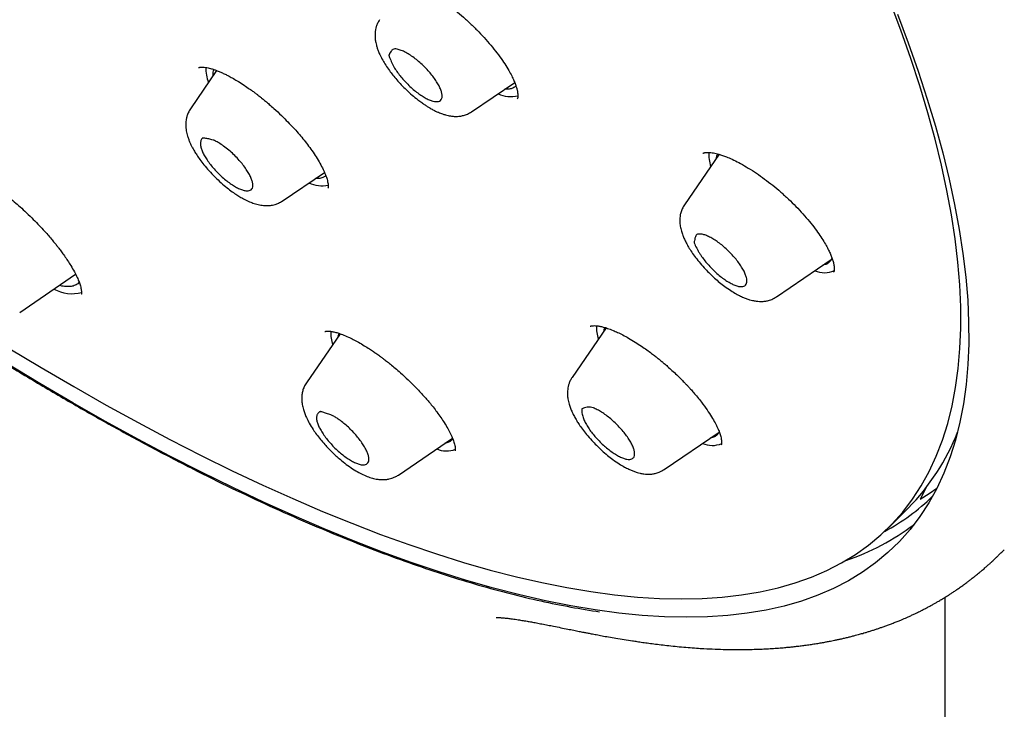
# Model space of a CAD drawing. Header units: millimetres. Extents: x 8 to 641, y 12 to 2274.
# Tile 5 of 32: x 534 to 560, y 660 to 677. Entities that reach past the tile are written whole.
import ezdxf

# ---------------------------------------------------------------- set-up
doc = ezdxf.new("R2010")
doc.units = ezdxf.units.MM

msp = doc.modelspace()

# ---------------------------------------------------------------- linework, layer by layer
at = {"color": 7, "linetype": 'Continuous', "lineweight": 30}
for p, q in [((539.544, 676.027), (538.87, 675.043)), ((546.081, 674.969), (547.186, 675.721)), ((552.426, 673.879), (551.539, 672.584)), ((541.228, 672.679), (542.308, 673.415)), ((553.897, 670.221), (555.303, 671.179)), ((534.494, 669.822), (535.927, 670.799)), ((549.53, 669.423), (548.658, 668.151)), ((542.709, 669.274), (541.845, 668.011)), ((542.664, 669.208), (542.683, 669.283)), ((544.203, 665.648), (545.591, 666.593)), ((551.016, 665.788), (552.432, 666.752)), ((558.504, 666.597), (558.472, 666.576)), ((557.729, 665.313), (557.588, 665.027)), ((556.779, 664.304), (557.278, 664.801)), ((558.229, 563.507), (558.229, 662.515))]:
    msp.add_line(p, q, dxfattribs=at)
at = {"color": 7, "linetype": 'Continuous', "lineweight": 30, "flags": 128}
for points in [[(535.857, 667.501), (535.012, 667.997), (534.16, 668.511), (533.302, 669.045), (532.437, 669.597), (531.568, 670.167), (530.694, 670.755), (529.816, 671.36), (528.935, 671.982), (528.051, 672.621), (527.165, 673.275), (526.277, 673.945), (525.388, 674.631), (524.499, 675.331), (523.61, 676.045), (522.722, 676.773), (521.835, 677.514), (520.95, 678.268), (520.069, 679.034), (519.19, 679.811), (518.315, 680.6), (517.445, 681.399), (516.58, 682.208), (515.721, 683.027)], [(534.201, 668.916), (535.044, 668.407), (535.881, 667.916), (536.71, 667.445), (537.531, 666.994), (538.344, 666.562), (539.147, 666.151), (539.941, 665.76), (540.725, 665.391), (541.497, 665.042), (542.259, 664.714), (543.009, 664.409), (543.746, 664.125), (544.47, 663.862), (545.181, 663.622), (545.878, 663.405), (546.561, 663.21), (547.23, 663.037), (547.882, 662.887), (548.52, 662.76), (549.141, 662.656), (549.745, 662.574), (550.333, 662.516), (550.903, 662.481), (551.456, 662.469), (551.99, 662.48), (552.506, 662.514), (553.003, 662.571), (553.481, 662.651), (553.939, 662.754), (554.377, 662.88), (554.796, 663.029), (555.193, 663.2), (555.571, 663.395), (555.927, 663.611), (556.262, 663.85), (556.576, 664.111), (556.868, 664.394), (557.138, 664.699), (557.386, 665.025), (557.612, 665.373), (557.815, 665.741), (557.996, 666.131), (558.155, 666.541), (558.29, 666.972), (558.403, 667.422), (558.493, 667.892), (558.56, 668.382), (558.604, 668.891), (558.626, 669.418), (558.623, 669.964), (558.598, 670.527), (558.55, 671.108), (558.479, 671.707), (558.385, 672.322), (558.268, 672.953), (558.129, 673.601), (557.966, 674.263), (557.781, 674.941), (557.574, 675.633), (557.344, 676.34), (557.092, 677.06), (556.818, 677.793)], [(557.003, 677.477), (557.28, 676.736), (557.534, 676.009), (557.766, 675.296), (557.976, 674.596), (558.163, 673.912), (558.327, 673.242), (558.468, 672.589), (558.586, 671.951), (558.681, 671.33), (558.753, 670.725), (558.802, 670.138), (558.827, 669.569), (558.829, 669.018), (558.808, 668.485), (558.763, 667.972), (558.695, 667.477), (558.605, 667.002), (558.49, 666.547), (558.353, 666.113), (558.193, 665.698), (558.011, 665.305), (557.805, 664.932), (557.577, 664.581), (557.326, 664.252), (557.053, 663.944), (556.758, 663.658), (556.442, 663.394), (556.103, 663.153), (555.744, 662.934), (555.363, 662.738), (554.961, 662.565), (554.538, 662.415), (554.095, 662.287), (553.632, 662.183), (553.15, 662.102), (552.648, 662.045), (552.127, 662.01), (551.587, 661.999), (551.029, 662.011), (550.453, 662.047), (549.86, 662.106), (549.249, 662.188), (548.622, 662.293), (547.978, 662.422), (547.319, 662.573), (546.644, 662.747), (545.954, 662.945), (545.25, 663.165), (544.532, 663.407), (543.8, 663.672), (543.056, 663.959), (542.299, 664.267), (541.53, 664.598), (540.749, 664.95), (539.958, 665.324), (539.156, 665.718), (538.345, 666.134), (537.524, 666.569), (536.694, 667.026), (535.857, 667.501)], [(557.588, 665.027), (557.815, 665.173), (558.015, 665.314)]]:
    msp.add_lwpolyline(points, dxfattribs=at)
at = {"color": 7, "linetype": 'Continuous', "lineweight": 30}
for centre, radius, start, end in [((540.317, 676.103), 1.054, 179.72, 201.254), ((547.092, 676.167), 0.807, 245.7347, 282.6737), ((553.046, 673.851), 0.88, 174.9078, 198.7934), ((542.242, 673.891), 0.82, 245.9194, 281.4452), ((555.13, 671.462), 0.622, 246.498, 294.0056), ((535.838, 671.267), 0.966, 241.1644, 284.6635), ((543.427, 669.29), 0.956, 177.2032, 198.0188), ((550.237, 669.429), 0.952, 176.9563, 198.0345), ((553.155, 668.868), 5.791, 315.3891, 338.5393), ((545.44, 666.914), 0.647, 247.0615, 290.4211), ((552.25, 667.036), 0.629, 246.6609, 292.9633), ((554.02, 669.111), 5.581, 298.3815, 314.0811), ((553.736, 669.254), 6.114, 288.5387, 307.176)]:
    msp.add_arc(centre, radius, start, end, dxfattribs=at)
for points, knots in [([(543.93, 678.388), (543.935, 678.391), (543.943, 678.397), (543.957, 678.401), (543.971, 678.404), (543.985, 678.407), (544.003, 678.409), (544.024, 678.411), (544.051, 678.411), (544.084, 678.41), (544.123, 678.407), (544.181, 678.399), (544.259, 678.382), (544.36, 678.353), (544.468, 678.314), (544.588, 678.264), (544.728, 678.198), (544.886, 678.113), (545.064, 678.007), (545.258, 677.88), (545.462, 677.733), (545.669, 677.571), (545.874, 677.396), (546.074, 677.212), (546.266, 677.02), (546.448, 676.824), (546.617, 676.626), (546.771, 676.43), (546.903, 676.243), (547.011, 676.073), (547.093, 675.925), (547.154, 675.8), (547.197, 675.696), (547.228, 675.606), (547.251, 675.525), (547.263, 675.457), (547.268, 675.403), (547.268, 675.367), (547.266, 675.344), (547.264, 675.331), (547.262, 675.32), (547.259, 675.31), (547.256, 675.305), (547.253, 675.302)], [0, 0, 0, 0, 0.025661, 0.046152, 0.061389, 0.073147, 0.082001, 0.092112, 0.103501, 0.116186, 0.129768, 0.142839, 0.170841, 0.195284, 0.217897, 0.242739, 0.269983, 0.29964, 0.331715, 0.366201, 0.402062, 0.438015, 0.474072, 0.51025, 0.546554, 0.582952, 0.619394, 0.655828, 0.691826, 0.725127, 0.755391, 0.782654, 0.806938, 0.82826, 0.850053, 0.876471, 0.896333, 0.913926, 0.928011, 0.938547, 0.954058, 0.974605, 1, 1, 1, 1]), ([(543.723, 677.332), (543.705, 677.302), (543.67, 677.246), (543.638, 677.159), (543.617, 677.077), (543.607, 677.004), (543.604, 676.94), (543.605, 676.887), (543.609, 676.838), (543.615, 676.793), (543.624, 676.74), (543.639, 676.675), (543.663, 676.596), (543.694, 676.511), (543.739, 676.409), (543.8, 676.293), (543.879, 676.162), (543.966, 676.034), (544.062, 675.909), (544.163, 675.787), (544.279, 675.659), (544.411, 675.527), (544.553, 675.397), (544.686, 675.289), (544.798, 675.205), (544.884, 675.145), (544.958, 675.098), (545.019, 675.062), (545.068, 675.034), (545.113, 675.01), (545.166, 674.984), (545.242, 674.949), (545.323, 674.917), (545.408, 674.89), (545.488, 674.871), (545.566, 674.857), (545.664, 674.848), (545.772, 674.853), (545.88, 674.874), (545.982, 674.909), (546.047, 674.948), (546.081, 674.969)], [0, 0, 0, 0, 0.028436, 0.052535, 0.072338, 0.094173, 0.108988, 0.123156, 0.137166, 0.150944, 0.163423, 0.184291, 0.206418, 0.232378, 0.25948, 0.296033, 0.333234, 0.373231, 0.406075, 0.44138, 0.479182, 0.519521, 0.562448, 0.605761, 0.634407, 0.659503, 0.681038, 0.699001, 0.713377, 0.724408, 0.738713, 0.759327, 0.790521, 0.812373, 0.832385, 0.856669, 0.884534, 0.916057, 0.940279, 0.968256, 1, 1, 1, 1]), ([(545.314, 675.302), (545.305, 675.287), (545.287, 675.256), (545.236, 675.233), (545.17, 675.227), (545.09, 675.24), (544.995, 675.273), (544.892, 675.325), (544.783, 675.392), (544.671, 675.472), (544.556, 675.567), (544.445, 675.671), (544.341, 675.781), (544.246, 675.893), (544.16, 676.008), (544.097, 676.107), (544.052, 676.191), (544.01, 676.282), (543.978, 676.359), (543.965, 676.409), (543.96, 676.422), (543.961, 676.425), (543.963, 676.428), (543.968, 676.442), (543.986, 676.475), (544.009, 676.515), (544.038, 676.549), (544.066, 676.572), (544.11, 676.586), (544.182, 676.577), (544.278, 676.547), (544.391, 676.496), (544.513, 676.423), (544.634, 676.336), (544.754, 676.237), (544.865, 676.133), (544.97, 676.023), (545.064, 675.911), (545.15, 675.797), (545.22, 675.685), (545.274, 675.58), (545.31, 675.486), (545.328, 675.403), (545.328, 675.342), (545.318, 675.313), (545.314, 675.302)], [0, 0, 0, 0, 0.026524, 0.05384, 0.080353, 0.107612, 0.134399, 0.162031, 0.187914, 0.214483, 0.241452, 0.269274, 0.295145, 0.321714, 0.348528, 0.376143, 0.394007, 0.412028, 0.448848, 0.457136, 0.45921, 0.459484, 0.460548, 0.464801, 0.481815, 0.515851, 0.532948, 0.550115, 0.572201, 0.595231, 0.625606, 0.656865, 0.685991, 0.716111, 0.743042, 0.770824, 0.796689, 0.823252, 0.850073, 0.877697, 0.903937, 0.930937, 0.957296, 0.98439, 1, 1, 1, 1]), ([(539.082, 676.102), (539.083, 676.103), (539.084, 676.104), (539.09, 676.106), (539.1, 676.109), (539.118, 676.113), (539.148, 676.116), (539.196, 676.116), (539.257, 676.11), (539.321, 676.097), (539.379, 676.083), (539.432, 676.067), (539.49, 676.048), (539.563, 676.021), (539.647, 675.986), (539.739, 675.944), (539.837, 675.896), (539.948, 675.836), (540.077, 675.761), (540.213, 675.675), (540.346, 675.585), (540.454, 675.509), (540.537, 675.447), (540.598, 675.4), (540.655, 675.356), (540.719, 675.305), (540.801, 675.238), (540.901, 675.153), (541.039, 675.031), (541.2, 674.881), (541.365, 674.716), (541.507, 674.566), (541.636, 674.422), (541.758, 674.277), (541.877, 674.125), (541.991, 673.969), (542.099, 673.807), (542.196, 673.645), (542.277, 673.49), (542.337, 673.352), (542.373, 673.247), (542.392, 673.17), (542.401, 673.113), (542.404, 673.069), (542.403, 673.038), (542.4, 673.018), (542.396, 673.011), (542.394, 673.008)], [0, 0, 0, 0, 0.021889, 0.040378, 0.055392, 0.06829, 0.087362, 0.108864, 0.132386, 0.153, 0.169366, 0.181514, 0.194302, 0.210637, 0.230543, 0.247834, 0.267162, 0.288545, 0.311387, 0.338998, 0.362626, 0.382204, 0.39568, 0.40611, 0.414417, 0.42537, 0.439644, 0.457235, 0.47802, 0.513471, 0.544587, 0.571419, 0.59717, 0.623873, 0.651618, 0.681195, 0.712775, 0.746308, 0.780866, 0.814575, 0.847339, 0.868663, 0.890253, 0.91413, 0.940398, 0.969024, 1, 1, 1, 1]), ([(539.452, 675.893), (539.451, 675.926), (539.447, 675.988), (539.462, 676.034), (539.469, 676.055)], [0, 0, 0, 0, 0.541344, 1, 1, 1, 1]), ([(547.217, 675.636), (547.216, 675.634), (547.198, 675.607), (547.141, 675.576), (547.049, 675.545), (546.97, 675.547), (546.932, 675.548)], [0, 0, 0, 0, 0.021336, 0.355372, 0.689408, 1, 1, 1, 1]), ([(538.87, 675.043), (538.85, 675.011), (538.814, 674.951), (538.781, 674.86), (538.759, 674.767), (538.749, 674.667), (538.752, 674.568), (538.764, 674.482), (538.779, 674.411), (538.799, 674.34), (538.825, 674.262), (538.858, 674.182), (538.892, 674.109), (538.929, 674.036), (538.975, 673.955), (539.037, 673.856), (539.118, 673.738), (539.221, 673.603), (539.349, 673.452), (539.498, 673.295), (539.655, 673.147), (539.805, 673.021), (539.939, 672.919), (540.058, 672.838), (540.159, 672.775), (540.245, 672.728), (540.319, 672.691), (540.404, 672.653), (540.513, 672.612), (540.641, 672.577), (540.766, 672.561), (540.876, 672.561), (540.965, 672.571), (541.051, 672.592), (541.138, 672.624), (541.196, 672.66), (541.228, 672.679)], [0, 0, 0, 0, 0.029314, 0.054539, 0.075733, 0.105046, 0.136065, 0.157852, 0.175874, 0.19614, 0.220842, 0.243602, 0.265368, 0.284381, 0.308288, 0.337204, 0.371117, 0.410027, 0.453939, 0.502825, 0.550953, 0.59442, 0.633266, 0.667516, 0.69718, 0.722258, 0.742743, 0.762717, 0.795771, 0.835536, 0.874358, 0.901824, 0.927604, 0.946966, 0.971073, 1, 1, 1, 1]), ([(540.308, 672.941), (540.282, 672.944), (540.229, 672.952), (540.134, 672.988), (540.03, 673.04), (539.919, 673.109), (539.804, 673.193), (539.691, 673.288), (539.581, 673.392), (539.478, 673.502), (539.382, 673.617), (539.298, 673.731), (539.23, 673.84), (539.178, 673.943), (539.143, 674.038), (539.128, 674.113), (539.128, 674.168), (539.138, 674.223), (539.153, 674.266), (539.174, 674.288), (539.177, 674.295), (539.179, 674.296), (539.185, 674.295), (539.205, 674.294), (539.259, 674.287), (539.325, 674.277), (539.396, 674.261), (539.458, 674.244), (539.534, 674.211), (539.636, 674.15), (539.755, 674.066), (539.884, 673.963), (540.009, 673.847), (540.121, 673.728), (540.222, 673.608), (540.305, 673.494), (540.372, 673.385), (540.424, 673.282), (540.46, 673.187), (540.476, 673.104), (540.472, 673.037), (540.449, 672.986), (540.409, 672.953), (540.36, 672.939), (540.322, 672.94), (540.308, 672.941)], [0, 0, 0, 0, 0.026524, 0.05384, 0.080353, 0.107612, 0.134399, 0.162031, 0.187914, 0.214483, 0.241452, 0.269274, 0.295145, 0.321714, 0.348528, 0.376143, 0.394007, 0.412028, 0.448848, 0.457136, 0.45921, 0.459484, 0.460548, 0.464801, 0.481815, 0.515851, 0.532948, 0.550115, 0.572201, 0.595231, 0.625606, 0.656865, 0.685991, 0.716111, 0.743042, 0.770824, 0.796689, 0.823252, 0.850073, 0.877697, 0.903937, 0.930937, 0.957296, 0.98439, 1, 1, 1, 1]), ([(552.008, 673.897), (552.012, 673.9), (552.02, 673.906), (552.034, 673.912), (552.048, 673.916), (552.065, 673.92), (552.087, 673.924), (552.12, 673.927), (552.164, 673.927), (552.219, 673.923), (552.28, 673.914), (552.351, 673.9), (552.427, 673.879), (552.514, 673.851), (552.626, 673.81), (552.765, 673.75), (552.936, 673.665), (553.127, 673.558), (553.332, 673.43), (553.542, 673.285), (553.751, 673.126), (553.958, 672.955), (554.159, 672.775), (554.352, 672.588), (554.535, 672.397), (554.705, 672.204), (554.856, 672.017), (554.984, 671.841), (555.089, 671.683), (555.172, 671.543), (555.235, 671.422), (555.285, 671.315), (555.324, 671.216), (555.354, 671.121), (555.373, 671.04), (555.38, 670.979), (555.382, 670.94), (555.38, 670.918), (555.379, 670.906), (555.378, 670.896), (555.376, 670.884), (555.373, 670.869), (555.366, 670.86), (555.363, 670.855)], [0, 0, 0, 0, 0.025138, 0.045151, 0.059947, 0.070087, 0.080637, 0.09673, 0.115107, 0.132426, 0.152913, 0.170033, 0.187727, 0.207246, 0.228607, 0.257917, 0.290132, 0.325226, 0.36151, 0.397721, 0.433852, 0.469921, 0.505955, 0.541961, 0.577928, 0.613852, 0.649325, 0.682646, 0.713425, 0.741681, 0.767462, 0.790804, 0.813419, 0.839493, 0.869152, 0.889549, 0.906492, 0.919828, 0.926083, 0.935118, 0.947076, 0.970382, 1, 1, 1, 1]), ([(552.359, 673.781), (552.363, 673.81), (552.369, 673.851), (552.389, 673.879), (552.395, 673.887)], [0, 0, 0, 0, 0.714019, 1, 1, 1, 1]), ([(532.491, 673.666), (532.492, 673.667), (532.494, 673.668), (532.498, 673.668), (532.505, 673.669), (532.513, 673.67), (532.527, 673.672), (532.545, 673.673), (532.571, 673.673), (532.603, 673.671), (532.642, 673.666), (532.705, 673.654), (532.798, 673.63), (532.931, 673.584), (533.08, 673.52), (533.235, 673.444), (533.392, 673.357), (533.543, 673.265), (533.687, 673.171), (533.813, 673.083), (533.912, 673.011), (534, 672.946), (534.089, 672.877), (534.197, 672.791), (534.324, 672.685), (534.47, 672.56), (534.632, 672.413), (534.799, 672.253), (534.957, 672.094), (535.094, 671.948), (535.209, 671.82), (535.303, 671.71), (535.377, 671.619), (535.44, 671.541), (535.501, 671.463), (535.569, 671.372), (535.646, 671.266), (535.726, 671.147), (535.814, 671.009), (535.897, 670.864), (535.968, 670.722), (536.019, 670.601), (536.048, 670.511), (536.065, 670.443), (536.075, 670.39), (536.079, 670.347), (536.079, 670.315), (536.078, 670.295), (536.075, 670.289), (536.073, 670.286)], [0, 0, 0, 0, 0.021835, 0.039544, 0.053034, 0.06409, 0.073107, 0.083382, 0.09493, 0.107766, 0.121545, 0.135248, 0.166668, 0.197318, 0.227842, 0.259533, 0.285767, 0.312788, 0.337754, 0.358453, 0.374902, 0.386519, 0.400823, 0.418264, 0.438846, 0.462574, 0.489461, 0.519176, 0.547196, 0.572143, 0.593941, 0.612527, 0.627929, 0.640175, 0.652761, 0.668535, 0.68748, 0.709573, 0.732726, 0.765216, 0.795044, 0.822684, 0.850272, 0.868787, 0.887681, 0.909876, 0.936062, 0.966132, 1, 1, 1, 1]), ([(542.343, 673.329), (542.325, 673.315), (542.283, 673.281), (542.195, 673.256), (542.116, 673.258), (542.078, 673.258)], [0, 0, 0, 0, 0.284195, 0.655113, 1, 1, 1, 1]), ([(528.349, 672.382), (528.717, 672.118), (529.45, 671.591), (530.542, 670.833), (531.626, 670.103), (532.701, 669.401), (533.767, 668.727), (534.824, 668.082), (535.871, 667.466), (536.906, 666.88), (537.929, 666.324), (538.937, 665.801), (539.931, 665.308), (540.91, 664.848), (541.877, 664.417), (542.507, 664.157), (542.823, 664.027)], [0, 0, 0, 0, 0.071865, 0.143461, 0.214861, 0.28614, 0.357374, 0.428638, 0.500008, 0.571368, 0.642625, 0.713855, 0.785132, 0.856532, 0.92813, 1, 1, 1, 1]), ([(551.539, 672.584), (551.518, 672.551), (551.479, 672.486), (551.444, 672.383), (551.421, 672.269), (551.418, 672.149), (551.431, 672.029), (551.457, 671.914), (551.495, 671.801), (551.536, 671.701), (551.586, 671.601), (551.647, 671.49), (551.727, 671.365), (551.826, 671.226), (551.944, 671.078), (552.068, 670.94), (552.192, 670.813), (552.313, 670.699), (552.441, 670.589), (552.581, 670.48), (552.724, 670.381), (552.86, 670.299), (552.958, 670.247), (553.028, 670.215), (553.074, 670.195), (553.119, 670.178), (553.164, 670.162), (553.218, 670.144), (553.291, 670.125), (553.376, 670.11), (553.458, 670.103), (553.524, 670.102), (553.594, 670.107), (553.679, 670.122), (553.787, 670.155), (553.858, 670.197), (553.897, 670.221)], [0, 0, 0, 0, 0.031009, 0.059385, 0.085103, 0.120231, 0.153192, 0.191552, 0.222267, 0.250116, 0.278208, 0.310246, 0.346756, 0.387182, 0.429764, 0.474449, 0.509406, 0.545635, 0.583179, 0.621064, 0.666628, 0.706134, 0.739573, 0.754015, 0.767517, 0.780517, 0.79302, 0.807107, 0.827087, 0.852973, 0.877025, 0.896081, 0.912524, 0.935158, 0.964267, 1, 1, 1, 1]), ([(553.141, 670.6), (553.137, 670.58), (553.128, 670.54), (553.091, 670.502), (553.038, 670.482), (552.969, 670.48), (552.884, 670.498), (552.788, 670.536), (552.684, 670.591), (552.575, 670.66), (552.46, 670.745), (552.346, 670.842), (552.237, 670.948), (552.135, 671.057), (552.04, 671.172), (551.967, 671.274), (551.913, 671.361), (551.858, 671.457), (551.816, 671.54), (551.795, 671.595), (551.787, 671.61), (551.788, 671.615), (551.79, 671.632), (551.797, 671.669), (551.808, 671.726), (551.827, 671.781), (551.856, 671.819), (551.901, 671.836), (551.972, 671.831), (552.058, 671.811), (552.158, 671.771), (552.266, 671.714), (552.379, 671.64), (552.493, 671.554), (552.607, 671.456), (552.715, 671.35), (552.817, 671.239), (552.909, 671.126), (552.991, 671.011), (553.055, 670.902), (553.103, 670.801), (553.13, 670.718), (553.143, 670.651), (553.142, 670.617), (553.141, 670.6)], [0, 0, 0, 0, 0.026523, 0.053837, 0.080349, 0.107608, 0.134393, 0.162024, 0.187906, 0.214474, 0.241442, 0.269263, 0.295133, 0.321701, 0.348514, 0.376128, 0.393991, 0.412012, 0.44883, 0.457117, 0.459286, 0.460313, 0.464109, 0.479292, 0.509663, 0.540137, 0.560635, 0.581742, 0.608857, 0.636736, 0.664062, 0.69223, 0.718863, 0.74627, 0.772729, 0.799983, 0.826123, 0.852975, 0.879845, 0.907571, 0.933408, 0.95993, 0.979803, 1, 1, 1, 1]), ([(555.32, 671.224), (555.318, 671.213), (555.308, 671.168), (555.264, 671.113), (555.193, 671.057), (555.125, 671.042), (555.092, 671.035)], [0, 0, 0, 0, 0.094689, 0.398128, 0.701567, 1, 1, 1, 1]), ([(536.017, 670.602), (536.011, 670.593), (535.989, 670.555), (535.921, 670.514), (535.816, 670.481), (535.683, 670.481), (535.58, 670.493), (535.517, 670.513), (535.51, 670.515)], [0, 0, 0, 0, 0.068907, 0.295529, 0.522152, 0.748774, 0.975397, 1, 1, 1, 1]), ([(542.321, 669.33), (542.322, 669.331), (542.324, 669.332), (542.33, 669.334), (542.338, 669.335), (542.351, 669.338), (542.373, 669.34), (542.409, 669.341), (542.466, 669.337), (542.544, 669.324), (542.649, 669.296), (542.774, 669.253), (542.909, 669.196), (543.049, 669.128), (543.185, 669.055), (543.323, 668.973), (543.451, 668.893), (543.557, 668.822), (543.637, 668.766), (543.698, 668.723), (543.753, 668.683), (543.819, 668.634), (543.903, 668.569), (544.006, 668.487), (544.127, 668.386), (544.279, 668.253), (544.446, 668.099), (544.609, 667.939), (544.741, 667.802), (544.843, 667.691), (544.927, 667.595), (545.009, 667.5), (545.099, 667.39), (545.198, 667.262), (545.295, 667.126), (545.389, 666.983), (545.473, 666.841), (545.545, 666.701), (545.6, 666.576), (545.633, 666.478), (545.652, 666.405), (545.66, 666.354), (545.662, 666.324), (545.662, 666.308), (545.662, 666.3), (545.661, 666.292), (545.661, 666.285), (545.66, 666.279), (545.661, 666.275), (545.66, 666.274), (545.66, 666.273)], [0, 0, 0, 0, 0.024126, 0.043639, 0.058423, 0.06869, 0.083277, 0.101496, 0.121924, 0.150909, 0.177723, 0.206469, 0.239526, 0.263986, 0.290386, 0.317402, 0.340498, 0.359279, 0.373732, 0.382669, 0.390889, 0.402269, 0.416861, 0.434664, 0.455686, 0.479938, 0.515289, 0.545841, 0.571432, 0.592049, 0.607805, 0.624432, 0.645151, 0.669935, 0.697204, 0.723801, 0.75598, 0.78699, 0.81805, 0.849886, 0.871533, 0.892109, 0.909482, 0.915178, 0.920431, 0.925746, 0.934009, 0.95025, 0.972301, 1, 1, 1, 1]), ([(549.125, 669.464), (549.128, 669.465), (549.132, 669.468), (549.141, 669.471), (549.151, 669.474), (549.165, 669.477), (549.19, 669.48), (549.229, 669.482), (549.288, 669.478), (549.363, 669.468), (549.459, 669.446), (549.573, 669.412), (549.696, 669.366), (549.828, 669.308), (549.961, 669.243), (550.112, 669.16), (550.272, 669.064), (550.429, 668.961), (550.569, 668.864), (550.688, 668.776), (550.785, 668.701), (550.857, 668.644), (550.912, 668.6), (550.963, 668.558), (551.028, 668.503), (551.116, 668.427), (551.224, 668.33), (551.339, 668.223), (551.443, 668.121), (551.524, 668.038), (551.587, 667.972), (551.642, 667.913), (551.705, 667.844), (551.783, 667.754), (551.878, 667.642), (551.996, 667.493), (552.121, 667.322), (552.236, 667.144), (552.325, 666.991), (552.391, 666.857), (552.44, 666.738), (552.469, 666.644), (552.485, 666.572), (552.491, 666.521), (552.493, 666.491), (552.492, 666.475), (552.492, 666.467), (552.491, 666.459), (552.491, 666.451), (552.489, 666.441), (552.488, 666.43), (552.484, 666.424), (552.482, 666.421)], [0, 0, 0, 0, 0.023645, 0.042895, 0.057575, 0.067869, 0.082391, 0.100532, 0.120743, 0.14819, 0.171994, 0.197663, 0.228402, 0.251738, 0.277365, 0.305303, 0.335338, 0.363289, 0.387565, 0.408126, 0.424944, 0.438001, 0.44533, 0.453523, 0.464891, 0.47943, 0.499918, 0.522791, 0.542316, 0.558049, 0.569998, 0.579525, 0.591376, 0.608652, 0.629639, 0.654329, 0.692707, 0.728077, 0.760442, 0.789862, 0.819182, 0.849992, 0.871349, 0.891847, 0.90914, 0.914808, 0.920036, 0.925305, 0.933525, 0.949781, 0.971974, 1, 1, 1, 1]), ([(549.478, 669.348), (549.481, 669.378), (549.485, 669.409), (549.5, 669.431), (549.5, 669.432)], [0, 0, 0, 0, 0.949689, 1, 1, 1, 1]), ([(548.658, 668.151), (548.642, 668.126), (548.612, 668.076), (548.57, 667.976), (548.541, 667.852), (548.537, 667.714), (548.551, 667.594), (548.577, 667.478), (548.616, 667.363), (548.661, 667.256), (548.714, 667.15), (548.775, 667.044), (548.843, 666.937), (548.925, 666.82), (549.031, 666.684), (549.152, 666.544), (549.284, 666.406), (549.42, 666.277), (549.563, 666.153), (549.714, 666.036), (549.86, 665.936), (549.995, 665.857), (550.09, 665.808), (550.154, 665.779), (550.196, 665.761), (550.238, 665.745), (550.282, 665.729), (550.336, 665.712), (550.409, 665.692), (550.494, 665.677), (550.576, 665.67), (550.642, 665.669), (550.712, 665.674), (550.798, 665.689), (550.905, 665.722), (550.977, 665.764), (551.016, 665.788)], [0, 0, 0, 0, 0.023618, 0.045747, 0.085434, 0.120697, 0.153779, 0.19219, 0.222995, 0.253187, 0.285151, 0.315335, 0.344166, 0.377569, 0.416867, 0.462123, 0.500047, 0.541431, 0.584932, 0.624879, 0.671646, 0.710987, 0.742845, 0.75595, 0.768154, 0.780353, 0.792559, 0.806545, 0.826437, 0.85235, 0.876616, 0.895823, 0.912248, 0.934915, 0.964115, 1, 1, 1, 1]), ([(541.845, 668.011), (541.824, 667.978), (541.785, 667.913), (541.749, 667.809), (541.727, 667.695), (541.724, 667.575), (541.737, 667.454), (541.763, 667.339), (541.801, 667.226), (541.85, 667.11), (541.919, 666.974), (542.007, 666.829), (542.104, 666.69), (542.204, 666.561), (542.308, 666.439), (542.414, 666.325), (542.518, 666.221), (542.629, 666.117), (542.76, 666.005), (542.909, 665.89), (543.069, 665.782), (543.222, 665.694), (543.366, 665.626), (543.502, 665.576), (543.623, 665.546), (543.722, 665.532), (543.809, 665.528), (543.894, 665.534), (543.967, 665.546), (544.045, 665.567), (544.124, 665.599), (544.175, 665.631), (544.203, 665.648)], [0, 0, 0, 0, 0.031109, 0.059567, 0.085349, 0.120574, 0.153622, 0.192022, 0.222755, 0.250687, 0.293347, 0.341388, 0.376493, 0.413607, 0.452743, 0.483462, 0.515372, 0.5485, 0.582875, 0.63055, 0.677059, 0.721131, 0.762993, 0.802828, 0.840631, 0.867434, 0.89572, 0.911488, 0.933331, 0.952109, 0.974325, 1, 1, 1, 1]), ([(550.193, 666.063), (550.175, 666.057), (550.138, 666.045), (550.063, 666.051), (549.975, 666.075), (549.876, 666.118), (549.768, 666.179), (549.656, 666.255), (549.542, 666.343), (549.431, 666.441), (549.322, 666.55), (549.221, 666.663), (549.132, 666.776), (549.056, 666.887), (548.993, 666.996), (548.952, 667.086), (548.929, 667.158), (548.912, 667.234), (548.903, 667.296), (548.909, 667.333), (548.907, 667.345), (548.912, 667.346), (548.924, 667.352), (548.957, 667.365), (549.008, 667.382), (549.069, 667.394), (549.133, 667.393), (549.208, 667.372), (549.305, 667.326), (549.414, 667.264), (549.531, 667.184), (549.647, 667.092), (549.762, 666.99), (549.869, 666.882), (549.969, 666.768), (550.057, 666.654), (550.132, 666.543), (550.192, 666.436), (550.235, 666.336), (550.259, 666.248), (550.264, 666.174), (550.252, 666.121), (550.228, 666.084), (550.205, 666.07), (550.193, 666.063)], [0, 0, 0, 0, 0.026523, 0.053837, 0.080349, 0.107608, 0.134393, 0.162024, 0.187906, 0.214474, 0.241442, 0.269263, 0.295133, 0.321701, 0.348514, 0.376128, 0.393991, 0.412012, 0.44883, 0.457117, 0.459286, 0.460313, 0.464109, 0.479292, 0.509663, 0.540137, 0.560635, 0.581742, 0.608857, 0.636736, 0.664062, 0.69223, 0.718863, 0.74627, 0.772729, 0.799983, 0.826123, 0.852975, 0.879845, 0.907571, 0.933408, 0.95993, 0.979803, 1, 1, 1, 1]), ([(543.22, 665.92), (543.191, 665.928), (543.132, 665.946), (543.029, 665.996), (542.92, 666.061), (542.807, 666.141), (542.691, 666.235), (542.58, 666.337), (542.475, 666.446), (542.378, 666.558), (542.291, 666.674), (542.219, 666.785), (542.163, 666.89), (542.125, 666.986), (542.103, 667.072), (542.102, 667.137), (542.114, 667.182), (542.137, 667.226), (542.163, 667.259), (542.193, 667.271), (542.197, 667.278), (542.205, 667.275), (542.226, 667.27), (542.28, 667.255), (542.364, 667.231), (542.457, 667.199), (542.547, 667.158), (542.64, 667.102), (542.747, 667.022), (542.864, 666.927), (542.979, 666.82), (543.086, 666.708), (543.185, 666.592), (543.27, 666.478), (543.341, 666.366), (543.394, 666.262), (543.431, 666.167), (543.449, 666.083), (543.449, 666.012), (543.428, 665.959), (543.389, 665.924), (543.339, 665.909), (543.282, 665.907), (543.241, 665.916), (543.22, 665.92)], [0, 0, 0, 0, 0.026523, 0.053837, 0.080349, 0.107608, 0.134393, 0.162024, 0.187906, 0.214474, 0.241442, 0.269263, 0.295133, 0.321701, 0.348514, 0.376128, 0.393991, 0.412012, 0.44883, 0.457117, 0.459286, 0.460313, 0.464109, 0.479292, 0.509663, 0.540137, 0.560635, 0.581742, 0.608857, 0.636736, 0.664062, 0.69223, 0.718863, 0.74627, 0.772729, 0.799983, 0.826123, 0.852975, 0.879845, 0.907571, 0.933408, 0.95993, 0.979803, 1, 1, 1, 1]), ([(545.595, 666.584), (545.586, 666.57), (545.562, 666.528), (545.498, 666.485), (545.431, 666.469), (545.397, 666.462)], [0, 0, 0, 0, 0.214257, 0.610397, 1, 1, 1, 1]), ([(552.43, 666.757), (552.415, 666.731), (552.386, 666.677), (552.312, 666.624), (552.244, 666.609), (552.211, 666.602)], [0, 0, 0, 0, 0.329388, 0.667483, 1, 1, 1, 1]), ([(542.823, 664.027), (543.121, 663.909), (543.715, 663.672), (544.584, 663.358), (545.434, 663.073), (546.264, 662.821), (547.074, 662.6), (547.861, 662.412), (548.628, 662.255), (549.12, 662.177), (549.365, 662.139)], [0, 0, 0, 0, 0.12532, 0.250376, 0.37529, 0.500182, 0.625257, 0.750171, 0.875045, 1, 1, 1, 1]), ([(550.208, 661.394), (550.245, 661.389), (550.333, 661.375), (550.472, 661.354), (550.633, 661.332), (550.806, 661.309), (550.995, 661.286), (551.197, 661.264), (551.412, 661.242), (551.63, 661.223), (551.841, 661.208), (552.071, 661.193), (552.325, 661.181), (552.665, 661.171), (553.054, 661.169), (553.401, 661.177), (553.657, 661.189), (553.825, 661.199), (553.987, 661.211), (554.128, 661.223), (554.249, 661.235), (554.36, 661.247), (554.476, 661.26), (554.6, 661.275), (554.729, 661.293), (554.861, 661.313), (554.989, 661.334), (555.105, 661.354), (555.194, 661.37), (555.262, 661.383), (555.32, 661.395), (555.388, 661.408), (555.467, 661.425), (555.553, 661.444), (555.646, 661.465), (555.741, 661.488), (555.836, 661.512), (555.922, 661.534), (555.994, 661.554), (556.055, 661.571), (556.114, 661.587), (556.181, 661.607), (556.259, 661.63), (556.344, 661.657), (556.43, 661.684), (556.512, 661.712), (556.595, 661.74), (556.681, 661.771), (556.775, 661.805), (556.872, 661.842), (556.97, 661.88), (557.06, 661.917), (557.137, 661.95), (557.208, 661.98), (557.281, 662.012), (557.361, 662.049), (557.44, 662.086), (557.51, 662.119), (557.575, 662.151), (557.644, 662.186), (557.726, 662.228), (557.812, 662.274), (557.894, 662.319), (557.969, 662.361), (558.047, 662.405), (558.134, 662.457), (558.223, 662.511), (558.305, 662.563), (558.379, 662.61), (558.452, 662.659), (558.53, 662.712), (558.613, 662.769), (558.696, 662.829), (558.765, 662.879), (558.816, 662.918), (558.851, 662.944), (558.885, 662.97), (558.925, 663.001), (558.976, 663.041), (559.029, 663.084), (559.079, 663.125), (559.121, 663.159), (559.159, 663.192), (559.2, 663.226), (559.252, 663.272), (559.311, 663.324), (559.371, 663.377), (559.422, 663.424), (559.464, 663.463), (559.501, 663.498), (559.539, 663.534), (559.592, 663.585), (559.661, 663.652), (559.713, 663.704), (559.742, 663.733)], [0, 0, 0, 0, 0.009669, 0.022859, 0.036516, 0.051931, 0.068742, 0.086805, 0.10612, 0.126631, 0.14624, 0.163888, 0.190176, 0.216858, 0.259627, 0.301234, 0.317701, 0.334517, 0.351029, 0.365944, 0.3767, 0.38746, 0.399209, 0.411899, 0.425176, 0.438718, 0.452559, 0.464807, 0.474993, 0.480222, 0.486136, 0.493264, 0.501607, 0.511075, 0.520541, 0.531263, 0.541516, 0.550961, 0.558937, 0.564803, 0.570759, 0.578005, 0.586541, 0.596306, 0.605972, 0.614997, 0.623382, 0.63357, 0.643691, 0.654563, 0.666105, 0.676617, 0.685423, 0.692363, 0.700744, 0.710553, 0.720086, 0.72818, 0.7349, 0.742884, 0.752577, 0.763529, 0.773448, 0.782015, 0.790608, 0.801669, 0.813557, 0.82329, 0.832173, 0.841025, 0.850872, 0.86137, 0.87223, 0.882708, 0.887724, 0.892107, 0.89602, 0.901056, 0.907614, 0.915493, 0.92209, 0.927309, 0.931645, 0.936869, 0.943138, 0.952052, 0.959893, 0.966279, 0.971926, 0.975642, 0.979673, 0.984995, 0.991767, 1, 1, 1, 1]), ([(546.714, 661.991), (546.714, 661.991), (546.713, 661.991), (546.721, 661.991), (546.736, 661.991), (546.763, 661.991), (546.799, 661.99), (546.842, 661.987), (546.892, 661.984), (546.94, 661.979), (546.985, 661.975), (547.034, 661.969), (547.093, 661.961), (547.163, 661.952), (547.235, 661.941), (547.304, 661.931), (547.369, 661.92), (547.436, 661.909), (547.518, 661.895), (547.62, 661.877), (547.746, 661.854), (547.886, 661.827), (548.033, 661.799), (548.195, 661.767), (548.364, 661.733), (548.538, 661.698), (548.695, 661.666), (548.811, 661.643), (548.897, 661.626), (548.965, 661.612), (549.052, 661.596), (549.158, 661.575), (549.284, 661.551), (549.432, 661.523), (549.6, 661.493), (549.789, 661.46), (549.996, 661.426), (550.14, 661.405), (550.214, 661.394)], [0, 0, 0, 0, 0.007587, 0.024132, 0.048324, 0.073195, 0.099066, 0.126058, 0.15374, 0.178305, 0.198823, 0.218417, 0.241152, 0.266851, 0.291633, 0.313936, 0.333758, 0.352738, 0.374086, 0.404406, 0.438606, 0.476687, 0.51564, 0.551799, 0.598344, 0.639236, 0.674998, 0.706298, 0.717845, 0.732527, 0.751442, 0.77459, 0.80197, 0.833578, 0.869413, 0.909471, 0.953748, 1, 1, 1, 1])]:
    msp.add_open_spline(points, degree=3, knots=knots, dxfattribs=at)

doc.saveas('drawing.dxf')
